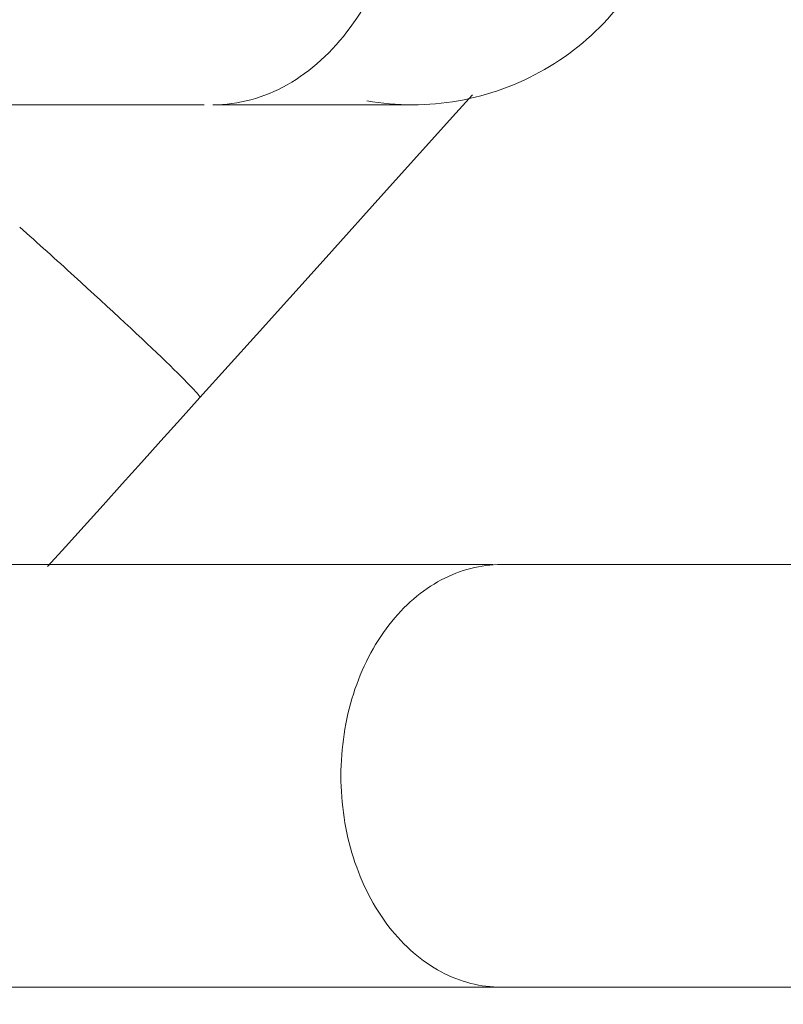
# Model space of a CAD drawing. Header units: metres. Extents: x -10.1 to 50.7, y -18 to 8.5.
# Tile 24 of 109: x -0.8283 to -0.7922, y -17.4287 to -17.3821. Entities that reach past the tile are written whole.
import ezdxf

# ---------------------------------------------------------------- set-up
doc = ezdxf.new("R2010")
doc.units = ezdxf.units.M
doc.layers.add('A-FLOR-PATT', color=8, linetype='Continuous', lineweight=18)
doc.layers.add('P-SANR-FIXT', color=6, linetype='Continuous', lineweight=18)

# ---------------------------------------------------------------- blocks, each defined once
blk = doc.blocks.new('ADA Shower Head with adjustable bar 2 - ADA Shower Head with adjustable bar 2-V12-PAGINAÇÃO DE PISO E LAYOUT DO VEST_ FEMININO')
at = {"layer": 'P-SANR-FIXT', "color": 7}
for p, q in [((0.07000000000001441, -0.02549917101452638), (0.07000000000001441, 0.007050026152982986)), ((0.05000000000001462, 0.006216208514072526), (0.05000000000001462, -0.02549916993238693)), ((0.02823821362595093, -0.1063134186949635), (0.02823821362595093, -0.007446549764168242))]:
    blk.add_line(p, q, dxfattribs=at)
at = {"layer": 'P-SANR-FIXT', "color": 7, "flags": 128}
for points in [[(0.05000000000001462, 0.03986596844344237), (0.05000000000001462, 0.03807698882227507), (0.05000000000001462, 0.03629484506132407), (0.05000000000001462, 0.03452238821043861), (0.05000000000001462, 0.03276245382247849), (0.05000000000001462, 0.03101785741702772), (0.05000000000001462, 0.02929138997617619), (0.05000000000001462, 0.02758581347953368), (0.05000000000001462, 0.02590385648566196), (0.05000000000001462, 0.0242482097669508), (0.05000000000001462, 0.02262152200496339), (0.05000000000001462, 0.02102639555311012), (0.05000000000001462, 0.01946538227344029), (0.05000000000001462, 0.01794097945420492), (0.05000000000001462, 0.01645562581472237), (0.05000000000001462, 0.01501169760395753), (0.05000000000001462, 0.01361150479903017), (0.05000000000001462, 0.01225728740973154), (0.05000000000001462, 0.01095121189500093), (0.05000000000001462, 0.009695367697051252), (0.05000000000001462, 0.008491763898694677), (0.05000000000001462, 0.007342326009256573), (0.05000000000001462, 0.006609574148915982)], [(0.07000000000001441, 0.006609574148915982), (0.07000000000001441, 0.007722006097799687), (0.07000000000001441, 0.00888983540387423), (0.07000000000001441, 0.01011119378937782), (0.07000000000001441, 0.01138412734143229), (0.07000000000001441, 0.0127065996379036), (0.07000000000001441, 0.01407649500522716), (0.07000000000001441, 0.01549162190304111), (0.07000000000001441, 0.01694971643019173), (0.07000000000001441, 0.01844844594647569), (0.07000000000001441, 0.0199854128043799), (0.07000000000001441, 0.02155815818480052), (0.07000000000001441, 0.02316416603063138), (0.07000000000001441, 0.02480086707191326), (0.07000000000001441, 0.02646564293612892), (0.07000000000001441, 0.02815583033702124), (0.07000000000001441, 0.02986872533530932), (0.07000000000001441, 0.03160158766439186), (0.07000000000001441, 0.03335164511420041), (0.07000000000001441, 0.03511609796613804), (0.07000000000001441, 0.03689212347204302), (0.07000000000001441, 0.0386768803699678), (0.07000000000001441, 0.03986597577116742)], [(0.02776700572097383, 0.005250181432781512), (0.02863815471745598, 0.004465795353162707), (0.03212376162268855, 0.001327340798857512), (0.03562120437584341, -0.00182177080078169), (0.03912488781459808, -0.004976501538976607), (0.04209417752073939, -0.007650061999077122)], [(0.02823821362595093, -0.007035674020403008), (0.02823821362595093, -0.006023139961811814), (0.02823821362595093, -0.005061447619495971), (0.02823821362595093, -0.004152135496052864), (0.02823821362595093, -0.003296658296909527), (0.02823821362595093, -0.002496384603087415), (0.02823821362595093, -0.001752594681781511), (0.02823821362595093, -0.001066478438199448), (0.02823821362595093, -0.0004391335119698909), (0.02823821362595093, 0.0001284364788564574), (0.02823821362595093, 0.0006353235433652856), (0.02823821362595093, 0.001080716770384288), (0.02823821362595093, 0.001463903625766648), (0.02823821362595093, 0.001784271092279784), (0.02823821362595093, 0.002041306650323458), (0.02823821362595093, 0.002234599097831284), (0.02823821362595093, 0.002363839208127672), (0.02823821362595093, 0.002415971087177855)], [(0.04209417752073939, -0.007650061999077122), (0.04312253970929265, -0.00857600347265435), (0.04414738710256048, -0.009498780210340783), (0.04516708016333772, -0.010416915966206), (0.0461799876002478, -0.01132894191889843), (0.04718448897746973, -0.01223339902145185), (0.04817897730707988, -0.01312884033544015), (0.04916186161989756, -0.01401383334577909), (0.05009776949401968, -0.01485652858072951)]]:
    blk.add_lwpolyline(points, dxfattribs=at)
at = {"layer": 'P-SANR-FIXT', "color": 7}
for major_axis, ratio, start_param, end_param in [((0.006691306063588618, 0.007431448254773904), 0.02935287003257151, 3.457287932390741e-13, 0.6981317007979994), ((0.006691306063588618, 0.007431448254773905), 0.02935287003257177, 0.6982000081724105, 1.396263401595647), ((0.006691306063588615, 0.007431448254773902), 0.02935287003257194, 1.396298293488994, 1.745303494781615)]:
    blk.add_ellipse((0.03540287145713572, -0.01508151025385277), major_axis=major_axis, ratio=ratio, start_param=start_param, end_param=end_param, dxfattribs=at)
for points in [[(0.01573821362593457, 0.01491597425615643), (0.01719223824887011, 0.01491597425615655), (0.02010057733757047, 0.01440395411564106), (0.02394170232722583, 0.01218452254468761), (0.02678664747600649, 0.008793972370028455), (0.0283027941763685, 0.004618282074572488), (0.02830148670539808, 0.001674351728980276), (0.02804783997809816, 0.0002427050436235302)], [(0.04999999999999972, 0.006609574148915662), (0.04999986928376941, 0.005641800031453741), (0.05048337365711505, 0.003709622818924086), (0.05266412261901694, 0.001155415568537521), (0.05602742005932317, -0.0005749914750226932), (0.05867496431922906, -0.0009766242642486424), (0.05999999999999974, -0.0009771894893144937)], [(0.05999999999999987, -0.0009771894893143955), (0.06132503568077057, -0.0009766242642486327), (0.06397257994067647, -0.0005749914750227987), (0.06733587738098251, 0.001155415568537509), (0.06951662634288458, 0.003709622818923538), (0.07000013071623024, 0.005641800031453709), (0.07000000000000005, 0.006609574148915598)], [(0.01573821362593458, 0.002153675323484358), (0.01737563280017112, 0.002153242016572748), (0.02064878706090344, 0.001675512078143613), (0.02480608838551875, -0.0003625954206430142), (0.02758914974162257, -0.003423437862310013), (0.02823838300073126, -0.005830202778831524), (0.02823821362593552, -0.007035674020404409)]]:
    blk.add_open_spline(points, degree=3, dxfattribs=at)

msp = doc.modelspace()

# ---------------------------------------------------------------- hatches: boundary and pattern name
at = {"layer": 'A-FLOR-PATT'}
h = msp.add_hatch(dxfattribs=at)
h.set_pattern_fill('FP_2', color=256, style=0, pattern_type=2)
h.set_pattern_definition([(0, (-7.217000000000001, -19.465), (0, 0.6), []), (90, (-7.217000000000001, -19.465), (-0.6, 3.673940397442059e-17), [])])
h.paths.add_polyline_path([(-5.777273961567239, -17.56216980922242), (-4.487273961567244, -17.56216980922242), (-4.487273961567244, -17.43466980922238), (-4.467273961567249, -17.43466980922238), (-4.467273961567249, -17.56216980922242), (-3.663859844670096, -17.56216980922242), (-3.663859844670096, -15.13216980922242), (-2.823859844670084, -15.13216980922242), (-2.823859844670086, -17.56216980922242), (-2.037273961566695, -17.56216980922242), (-2.037273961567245, -17.50216980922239), (-2.017273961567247, -17.50216980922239), (-2.017273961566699, -17.56216980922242), (-0.7272739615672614, -17.56216980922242), (-0.7272739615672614, -17.44787680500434), (-0.7302874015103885, -17.44787680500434), (-0.7352739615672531, -17.42787680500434), (-0.8368639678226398, -17.42773503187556), (-0.8504049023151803, -17.42774037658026), (-0.8519563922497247, -17.42753606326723), (-0.8551832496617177, -17.42591097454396), (-0.8564380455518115, -17.4249478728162), (-0.8584105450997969, -17.42195010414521), (-0.859025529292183, -17.42046499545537), (-0.8592364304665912, -17.41689100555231), (-0.8588794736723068, -17.41493590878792), (-0.8573508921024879, -17.41198653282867), (-0.855319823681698, -17.40954120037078), (-0.834226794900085, -17.38611501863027), (-0.8957144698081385, -17.38611501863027), (-0.8960441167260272, -17.38709925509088), (-0.8975007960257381, -17.3906104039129), (-0.9026670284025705, -17.39897812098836), (-0.9058010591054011, -17.40234739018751), (-0.9103471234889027, -17.40634997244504), (-0.9165473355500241, -17.41002315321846), (-0.9183927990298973, -17.41093872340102), (-0.9234054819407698, -17.4126383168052), (-0.9288073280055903, -17.41368896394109), (-0.9336640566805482, -17.4140137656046), (-0.9410465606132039, -17.41313218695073), (-0.9460517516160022, -17.41246110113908), (-0.9558854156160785, -17.40819859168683), (-0.9637393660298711, -17.40206101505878), (-0.9700096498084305, -17.39373887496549), (-0.9740112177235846, -17.38358414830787), (-0.9752957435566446, -17.3736474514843), (-0.9739320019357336, -17.36319988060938), (-0.9699405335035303, -17.35346429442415), (-0.9629402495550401, -17.34460940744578), (-0.9551911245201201, -17.33868919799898), (-0.9460517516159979, -17.33483380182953), (-0.9336640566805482, -17.333281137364), (-0.9263848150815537, -17.33406099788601), (-0.9217561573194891, -17.3352031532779), (-0.9178623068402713, -17.33656319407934), (-0.9112116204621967, -17.34039861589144), (-0.9087420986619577, -17.34212774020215), (-0.9027673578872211, -17.34820876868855), (-0.901932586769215, -17.349112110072), (-0.8966267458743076, -17.35855620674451), (-0.8958248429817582, -17.36111501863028), (-0.8150592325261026, -17.36138249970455), (-0.8118877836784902, -17.36130503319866), (-0.7610847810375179, -17.30453713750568), (-0.8940239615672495, -17.30453713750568), (-0.9185201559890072, -17.30131215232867), (-0.9413469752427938, -17.29185697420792), (-0.9609488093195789, -17.27681595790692), (-0.9759898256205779, -17.25721412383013), (-0.9854450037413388, -17.23438730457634), (-0.9886699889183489, -17.20795287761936), (-0.9886699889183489, -17.17462734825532), (-1.065473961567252, -17.1834593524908), (-1.090873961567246, -17.21372989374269), (-1.116273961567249, -17.22812569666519), (-1.141673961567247, -17.23493160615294), (-1.16717061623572, -17.2394273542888), (-1.192473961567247, -17.24164111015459), (-1.243080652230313, -17.237213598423), (-1.294073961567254, -17.22354998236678), (-1.344873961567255, -17.20506029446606), (-1.395673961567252, -17.18137186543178), (-1.446473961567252, -17.14613111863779), (-1.47187396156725, -17.12073111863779), (-1.484573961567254, -17.09873407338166), (-1.497273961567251, -17.06384111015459), (-1.497273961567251, -17.03844111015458), (-1.484573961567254, -17.00354814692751), (-1.471873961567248, -16.98155110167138), (-1.446473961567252, -16.95615110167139), (-1.395673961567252, -16.92091035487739), (-1.344873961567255, -16.89722192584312), (-1.294073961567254, -16.87873223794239), (-1.243080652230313, -16.86506862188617), (-1.192473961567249, -16.86064111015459), (-1.16717061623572, -16.86285486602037), (-1.141673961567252, -16.86735061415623), (-1.116273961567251, -16.87415652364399), (-1.09087396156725, -16.88855232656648), (-1.065473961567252, -16.91882286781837), (-0.9886699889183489, -16.92765487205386), (-0.9886699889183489, -16.89239111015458), (-0.9854450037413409, -16.86789491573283), (-0.9759898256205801, -16.84506809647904), (-0.9609488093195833, -16.82546626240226), (-0.9413469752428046, -16.81042524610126), (-0.9185201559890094, -16.8009700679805), (-0.8940239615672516, -16.79774508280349), (-0.7272739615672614, -16.79774508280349), (-0.7272739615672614, -16.60336980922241), (-1.4843597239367, -16.60336980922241), (-1.493460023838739, -16.7078981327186), (-1.495520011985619, -16.71205521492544), (-1.498316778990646, -16.71486437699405), (-1.49935848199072, -16.71543090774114), (-1.504240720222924, -16.71683358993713), (-1.773635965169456, -16.71698158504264), (-1.778173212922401, -16.71566242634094), (-1.779980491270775, -16.71451345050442), (-1.781993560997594, -16.71216137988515), (-1.782580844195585, -16.71123482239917), (-1.784096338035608, -16.70761500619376), (-1.793542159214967, -16.60336980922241), (-2.017273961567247, -16.60336980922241), (-2.017273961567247, -16.90216980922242), (-2.037273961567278, -16.90216980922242), (-2.037273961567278, -16.48466980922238), (-2.017273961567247, -16.48466980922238), (-2.017273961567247, -16.58336980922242), (-0.7272739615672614, -16.58336980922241), (-0.7272739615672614, -16.46292680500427), (-0.7302874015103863, -16.46292680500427), (-0.7352739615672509, -16.44292680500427), (-0.8368639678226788, -16.44278503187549), (-0.8504049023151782, -16.44279037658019), (-0.8519563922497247, -16.44258606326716), (-0.8551832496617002, -16.4409609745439), (-0.8564380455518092, -16.43999787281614), (-0.8584105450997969, -16.43700010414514), (-0.8590255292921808, -16.4355149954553), (-0.8592364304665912, -16.43194100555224), (-0.8588794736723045, -16.42998590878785), (-0.8573508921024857, -16.4270365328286), (-0.8553198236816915, -16.42459120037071), (-0.834226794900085, -16.40116501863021), (-0.8957144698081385, -16.40116501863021), (-0.896044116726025, -16.40214925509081), (-0.8975007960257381, -16.40566040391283), (-0.9026670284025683, -16.41402812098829), (-0.9058010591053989, -16.41739739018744), (-0.9103471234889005, -16.42139997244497), (-0.9153952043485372, -16.42446860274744), (-0.9183927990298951, -16.42598872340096), (-0.9234054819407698, -16.42768831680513), (-0.9288073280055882, -16.42873896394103), (-0.933664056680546, -16.42906376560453), (-0.9410465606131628, -16.42818218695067), (-0.947050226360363, -16.42708989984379), (-0.9558854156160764, -16.42324859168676), (-0.9637393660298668, -16.41711101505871), (-0.9701554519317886, -16.40843039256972), (-0.973951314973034, -16.39909753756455), (-0.9752957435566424, -16.38869745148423), (-0.9739320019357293, -16.37824988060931), (-0.969940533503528, -16.36851429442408), (-0.9629402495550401, -16.35965940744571), (-0.9551911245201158, -16.35373919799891), (-0.9460517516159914, -16.34988380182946), (-0.933664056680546, -16.34833113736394), (-0.9263848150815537, -16.34911099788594), (-0.9217561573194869, -16.35025315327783), (-0.917862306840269, -16.35161319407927), (-0.9112116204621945, -16.35544861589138), (-0.9087420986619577, -16.35717774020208), (-0.902767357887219, -16.36325876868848), (-0.9014740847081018, -16.36493126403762), (-0.8966267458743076, -16.37360620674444), (-0.8958248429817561, -16.37616501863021), (-0.8150592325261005, -16.37643249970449), (-0.811887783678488, -16.37635503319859), (-0.7610847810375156, -16.31958713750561), (-0.8940239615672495, -16.31958713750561), (-0.9185201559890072, -16.3163621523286), (-0.9413469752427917, -16.30690697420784), (-0.9609488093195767, -16.29186595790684), (-0.9759898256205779, -16.27226412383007), (-0.9854450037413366, -16.24943730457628), (-0.9886699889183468, -16.22300287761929), (-0.9886699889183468, -16.18967734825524), (-1.065473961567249, -16.19850935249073), (-1.090873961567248, -16.22877989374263), (-1.116273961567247, -16.24317569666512), (-1.141673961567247, -16.24998160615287), (-1.167170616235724, -16.25447735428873), (-1.192473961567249, -16.25669111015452), (-1.243080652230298, -16.25226359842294), (-1.294073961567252, -16.23859998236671), (-1.344873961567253, -16.22011029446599), (-1.39567396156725, -16.19642186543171), (-1.446473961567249, -16.16118111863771), (-1.471873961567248, -16.13578111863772), (-1.484573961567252, -16.11378407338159), (-1.497273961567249, -16.07889111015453), (-1.497273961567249, -16.05349111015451), (-1.484573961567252, -16.01859814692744), (-1.47187396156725, -15.99660110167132), (-1.446473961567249, -15.97120110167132), (-1.39567396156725, -15.93596035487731), (-1.344873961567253, -15.91227192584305), (-1.294073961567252, -15.89378223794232), (-1.243080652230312, -15.8801186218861), (-1.192473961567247, -15.87569111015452), (-1.167170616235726, -15.8779048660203), (-1.141673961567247, -15.88240061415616), (-1.116273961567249, -15.88920652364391), (-1.09087396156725, -15.90360232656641), (-1.065473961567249, -15.9338728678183), (-0.9886699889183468, -15.94270487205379), (-0.9886699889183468, -15.90744111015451), (-0.9854450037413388, -15.88294491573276), (-0.9759898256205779, -15.86011809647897), (-0.960948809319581, -15.84051626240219), (-0.9413469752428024, -15.82547524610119), (-0.9185201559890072, -15.81602006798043), (-0.8940239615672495, -15.81279508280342), (-0.7272739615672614, -15.81279508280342), (-0.7272739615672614, -15.61841980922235), (-1.484359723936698, -15.61841980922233), (-1.49340980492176, -15.72283865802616), (-1.495520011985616, -15.72710521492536), (-1.498482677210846, -15.73003185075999), (-1.498948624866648, -15.7303617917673), (-1.504240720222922, -15.73188358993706), (-1.773635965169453, -15.73203158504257), (-1.778173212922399, -15.73071242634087), (-1.779980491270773, -15.72956345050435), (-1.781993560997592, -15.72721137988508), (-1.782580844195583, -15.72628482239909), (-1.784096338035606, -15.72266500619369), (-1.793542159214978, -15.61841980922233), (-2.017273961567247, -15.61841980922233), (-2.017273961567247, -15.88466980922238), (-2.037273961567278, -15.88466980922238), (-2.037273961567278, -15.49716980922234), (-2.017273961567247, -15.49716980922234), (-2.017273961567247, -15.59841980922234), (-0.7272739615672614, -15.59841980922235), (-0.7272739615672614, -15.48292680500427), (-0.7302874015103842, -15.48292680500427), (-0.7352739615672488, -15.46292680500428), (-0.8368639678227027, -15.46278503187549), (-0.8504049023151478, -15.46279037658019), (-0.8519563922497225, -15.46258606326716), (-0.8551832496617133, -15.46096097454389), (-0.8564380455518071, -15.45999787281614), (-0.8584105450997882, -15.45700010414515), (-0.8590255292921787, -15.45551499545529), (-0.859236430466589, -15.45194100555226), (-0.8588794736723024, -15.44998590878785), (-0.8573508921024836, -15.4470365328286), (-0.8553198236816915, -15.44459120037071), (-0.8342267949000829, -15.42116501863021), (-0.8957144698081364, -15.42116501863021), (-0.8960441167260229, -15.42214925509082), (-0.897500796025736, -15.42566040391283), (-0.9026670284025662, -15.43402812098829), (-0.9081536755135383, -15.43964517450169), (-0.9101519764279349, -15.44127416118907), (-0.9153952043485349, -15.44446860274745), (-0.9183927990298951, -15.44598872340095), (-0.923405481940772, -15.44768831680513), (-0.928807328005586, -15.44873896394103), (-0.9336640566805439, -15.44906376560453), (-0.9410465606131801, -15.44818218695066), (-0.9470502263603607, -15.44708989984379), (-0.9558854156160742, -15.44324859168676), (-0.9637393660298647, -15.43711101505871), (-0.9701554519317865, -15.42843039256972), (-0.973951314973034, -15.41909753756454), (-0.9752957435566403, -15.40869745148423), (-0.9736669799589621, -15.39759827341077), (-0.9699405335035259, -15.38851429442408), (-0.9629402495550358, -15.37965940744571), (-0.9551911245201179, -15.37373919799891), (-0.9460517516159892, -15.36988380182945), (-0.9336640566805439, -15.36833113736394), (-0.9263848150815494, -15.36911099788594), (-0.9217561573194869, -15.37025315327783), (-0.9178623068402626, -15.37161319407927), (-0.9112116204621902, -15.37544861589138), (-0.9087420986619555, -15.37717774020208), (-0.9027673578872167, -15.38325876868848), (-0.9014740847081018, -15.38493126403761), (-0.8966267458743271, -15.3936062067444), (-0.8958248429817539, -15.39616501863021), (-0.8150592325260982, -15.39643249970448), (-0.8118877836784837, -15.39635503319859), (-0.7610847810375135, -15.33958713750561), (-0.8940239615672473, -15.33958713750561), (-0.9185201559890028, -15.3363621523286), (-0.9413469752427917, -15.32690697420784), (-0.9609488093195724, -15.31186595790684), (-0.9759898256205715, -15.29226412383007), (-0.9854450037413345, -15.26943730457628), (-0.9886699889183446, -15.24300287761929), (-0.9886699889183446, -15.20967734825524), (-1.065473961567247, -15.21850935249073), (-1.090873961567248, -15.24877989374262), (-1.116273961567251, -15.26317569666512), (-1.141673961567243, -15.26998160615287), (-1.167170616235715, -15.27447735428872), (-1.192473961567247, -15.27669111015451), (-1.243080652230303, -15.27226359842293), (-1.294073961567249, -15.25859998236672), (-1.344873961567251, -15.24011029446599), (-1.395673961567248, -15.21642186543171), (-1.446473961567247, -15.18118111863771), (-1.471873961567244, -15.15578111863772), (-1.48457396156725, -15.13378407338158), (-1.497273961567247, -15.09889111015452), (-1.497273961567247, -15.07349111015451), (-1.48457396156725, -15.03859814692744), (-1.471873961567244, -15.01660110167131), (-1.446473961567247, -14.99120110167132), (-1.395673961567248, -14.95596035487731), (-1.344873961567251, -14.93227192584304), (-1.294073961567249, -14.91378223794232), (-1.243080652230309, -14.90011862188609), (-1.192473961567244, -14.89569111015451), (-1.167170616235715, -14.8979048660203), (-1.141673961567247, -14.90240061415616), (-1.116273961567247, -14.90920652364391), (-1.090873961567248, -14.9236023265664), (-1.065473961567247, -14.9538728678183), (-0.9886699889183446, -14.96270487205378), (-0.9886699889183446, -14.92744111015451), (-0.9854450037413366, -14.90294491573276), (-0.9759898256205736, -14.88011809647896), (-0.960948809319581, -14.86051626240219), (-0.941346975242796, -14.84547524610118), (-0.9185201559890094, -14.83602006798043), (-0.8940239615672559, -14.83279508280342), (-0.7272739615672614, -14.83279508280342), (-0.7272739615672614, -14.63841980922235), (-1.484359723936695, -14.63841980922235), (-1.493460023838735, -14.74294813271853), (-1.495530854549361, -14.74711750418), (-1.498482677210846, -14.75003185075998), (-1.498948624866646, -14.7503617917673), (-1.50424072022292, -14.75188358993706), (-1.773635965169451, -14.75203158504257), (-1.777578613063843, -14.75109044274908), (-1.77998049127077, -14.74956345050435), (-1.78205370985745, -14.74711750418), (-1.78258084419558, -14.7462848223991), (-1.784096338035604, -14.74266500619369), (-1.793542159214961, -14.63841980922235), (-2.017273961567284, -14.63841980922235), (-2.017273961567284, -14.89716980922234), (-2.037273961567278, -14.89716980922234), (-2.037273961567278, -14.51841980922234), (-2.017273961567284, -14.51841980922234), (-2.017273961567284, -14.61841980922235), (-0.7272739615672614, -14.61841980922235), (-0.7272739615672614, -14.51917680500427), (-0.7302874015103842, -14.51917680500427), (-0.7352739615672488, -14.49917680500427), (-0.8368639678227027, -14.4990350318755), (-0.8504049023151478, -14.4990403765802), (-0.8519563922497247, -14.49883606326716), (-0.8551832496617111, -14.49721097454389), (-0.8564380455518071, -14.49624787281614), (-0.8584105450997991, -14.49325010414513), (-0.8590255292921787, -14.49176499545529), (-0.8592364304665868, -14.48819100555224), (-0.8588794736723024, -14.48623590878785), (-0.8573508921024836, -14.4832865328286), (-0.8553198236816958, -14.48084120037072), (-0.8342267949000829, -14.45741501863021), (-0.8957144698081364, -14.45741501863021), (-0.8960441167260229, -14.45839925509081), (-0.8978619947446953, -14.46253216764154), (-0.9026670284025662, -14.47027812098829), (-0.9058010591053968, -14.47364739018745), (-0.9103471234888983, -14.47764997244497), (-0.9153952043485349, -14.48071860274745), (-0.9183927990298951, -14.48223872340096), (-0.9234054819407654, -14.48393831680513), (-0.928807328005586, -14.48498896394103), (-0.9336640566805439, -14.48531376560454), (-0.9410465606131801, -14.48443218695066), (-0.9460517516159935, -14.48376110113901), (-0.9558854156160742, -14.47949859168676), (-0.9637393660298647, -14.47336101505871), (-0.9700096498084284, -14.46503887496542), (-0.9740112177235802, -14.4548841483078), (-0.9752957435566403, -14.44494745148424), (-0.973932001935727, -14.43449988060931), (-0.9699405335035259, -14.42476429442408), (-0.962940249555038, -14.41590940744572), (-0.9551911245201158, -14.40998919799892), (-0.9460517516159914, -14.40613380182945), (-0.9336640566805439, -14.40458113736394), (-0.9263848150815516, -14.40536099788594), (-0.9217561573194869, -14.40650315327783), (-0.9178623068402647, -14.40786319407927), (-0.9112116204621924, -14.41169861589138), (-0.9087420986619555, -14.41342774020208), (-0.902767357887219, -14.41950876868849), (-0.9014740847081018, -14.42118126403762), (-0.8966267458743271, -14.4298562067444), (-0.8958248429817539, -14.43241501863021), (-0.8150592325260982, -14.43268249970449), (-0.811887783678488, -14.43260503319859), (-0.7580067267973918, -14.37298009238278), (-0.7540010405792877, -14.37043434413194), (-0.7489137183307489, -14.37043434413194), (-0.7435598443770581, -14.37377187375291), (-0.7413103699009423, -14.37881907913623), (-0.7413103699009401, -14.38148477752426), (-0.7417428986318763, -14.38335517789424), (-0.7444104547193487, -14.38755339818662), (-0.7975330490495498, -14.44666723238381), (-0.7979779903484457, -14.44919048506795), (-0.8008014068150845, -14.45349818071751), (-0.8042368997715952, -14.45601818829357), (-0.8071444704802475, -14.45722658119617), (-0.826996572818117, -14.47927457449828), (-0.7834088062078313, -14.47921264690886), (-0.763334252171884, -14.47929186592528), (-0.7352739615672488, -14.47917680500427), (-0.7302874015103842, -14.45917680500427), (-0.7272739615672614, -14.45917680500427), (-0.7272739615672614, -13.65466980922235), (-1.504359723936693, -13.65466980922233), (-1.513402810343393, -13.75907341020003), (-1.515520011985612, -13.76335521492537), (-1.518316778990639, -13.76616437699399), (-1.519358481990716, -13.76673090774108), (-1.52424072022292, -13.76813358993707), (-1.793635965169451, -13.76828158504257), (-1.798274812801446, -13.76689783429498), (-1.799980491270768, -13.76581345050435), (-1.80199356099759, -13.76346137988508), (-1.802580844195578, -13.7625348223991), (-1.80409600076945, -13.75891882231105), (-1.813542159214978, -13.65466980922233), (-2.017273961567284, -13.65466980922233), (-2.017273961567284, -13.91841980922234), (-2.037273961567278, -13.91841980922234), (-2.037273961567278, -13.53466980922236), (-2.017273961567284, -13.53466980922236), (-2.017273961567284, -13.63466980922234), (-0.7272739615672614, -13.63466980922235), (-0.7272739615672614, -13.51542680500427), (-0.7302874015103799, -13.51542680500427), (-0.7352739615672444, -13.49542680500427), (-0.8368639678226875, -13.4952850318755), (-0.8504049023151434, -13.49529037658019), (-0.8519563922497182, -13.49508606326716), (-0.8551832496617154, -13.49346097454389), (-0.8564380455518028, -13.49249787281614), (-0.8584105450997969, -13.48950010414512), (-0.8590255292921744, -13.4880149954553), (-0.8592364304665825, -13.48444100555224), (-0.8588794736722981, -13.48248590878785), (-0.8573508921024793, -13.4795365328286), (-0.8553198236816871, -13.47709120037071), (-0.8342267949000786, -13.45366501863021), (-0.8957144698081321, -13.45366501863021), (-0.8960441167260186, -13.45464925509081), (-0.8975007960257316, -13.45816040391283), (-0.9026670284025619, -13.46652812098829), (-0.9058010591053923, -13.46989739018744), (-0.910347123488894, -13.47389997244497), (-0.9153952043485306, -13.47696860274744), (-0.9183927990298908, -13.47848872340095), (-0.9234054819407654, -13.48018831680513), (-0.9288073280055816, -13.48123896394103), (-0.9336640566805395, -13.48156376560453), (-0.9410465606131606, -13.48068218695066), (-0.9470502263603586, -13.47958989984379), (-0.9558854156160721, -13.47574859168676), (-0.9637393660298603, -13.46961101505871), (-0.9701554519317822, -13.46093039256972), (-0.9739513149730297, -13.45159753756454), (-0.9752957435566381, -13.44119745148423), (-0.9739320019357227, -13.43074988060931), (-0.9699405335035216, -13.42101429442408), (-0.9629402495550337, -13.41215940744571), (-0.9551911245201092, -13.40623919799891), (-0.9460517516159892, -13.40238380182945), (-0.9336640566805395, -13.40083113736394), (-0.926384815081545, -13.40161099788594), (-0.9217561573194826, -13.40275315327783), (-0.917862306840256, -13.40411319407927), (-0.9112116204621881, -13.40794861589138), (-0.9087420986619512, -13.40967774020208), (-0.9027673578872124, -13.41575876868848), (-0.9014740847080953, -13.41743126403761), (-0.8966267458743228, -13.4261062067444), (-0.8958248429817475, -13.42866501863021), (-0.8150592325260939, -13.42893249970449), (-0.8118877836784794, -13.42885503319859), (-0.7580067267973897, -13.36923009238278), (-0.756382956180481, -13.36792680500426), (-0.9235199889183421, -13.36792680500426), (-0.948016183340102, -13.36470181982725), (-0.9708430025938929, -13.35524664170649), (-0.9904448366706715, -13.3402056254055), (-1.005485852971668, -13.32060379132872), (-1.014941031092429, -13.29777697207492), (-1.018166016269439, -13.27134254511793), (-1.018166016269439, -13.2380170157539), (-1.094969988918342, -13.24684901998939), (-1.120369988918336, -13.27711956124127), (-1.145769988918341, -13.29151536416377), (-1.17116998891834, -13.29832127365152), (-1.196666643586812, -13.30281702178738), (-1.221969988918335, -13.30503077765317), (-1.2725766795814, -13.30060326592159), (-1.323569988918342, -13.28693964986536), (-1.374369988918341, -13.26844996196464), (-1.425169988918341, -13.24476153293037), (-1.475969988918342, -13.20952078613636), (-1.501369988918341, -13.18412078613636), (-1.514271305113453, -13.16157062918), (-1.526769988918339, -13.12723077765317), (-1.526769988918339, -13.10183077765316), (-1.514069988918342, -13.06693781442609), (-1.501369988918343, -13.04494076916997), (-1.475969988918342, -13.01954076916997), (-1.425169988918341, -12.98430002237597), (-1.374369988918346, -12.96061159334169), (-1.323569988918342, -12.94212190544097), (-1.272576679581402, -12.92845828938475), (-1.221969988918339, -12.92403077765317), (-1.196666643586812, -12.92624453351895), (-1.171169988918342, -12.93074028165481), (-1.145769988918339, -12.93754619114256), (-1.120369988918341, -12.95194199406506), (-1.094969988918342, -12.98221253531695), (-1.018166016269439, -12.99104453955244), (-1.018166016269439, -12.95578077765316), (-1.014941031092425, -12.93128458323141), (-1.005485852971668, -12.90845776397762), (-0.9904448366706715, -12.88885592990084), (-0.9708430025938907, -12.87381491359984), (-0.9480161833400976, -12.86435973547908), (-0.9235199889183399, -12.86113475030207), (-0.7272739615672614, -12.86113475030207), (-0.7272739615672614, -12.66458713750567), (-2.017273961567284, -12.66458713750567), (-2.017273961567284, -12.93466980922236), (-2.037273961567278, -12.93466980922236), (-2.037273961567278, -12.66458713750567), (-3.299691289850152, -12.66458713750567), (-3.299691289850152, -12.96744342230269), (-3.303098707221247, -12.99332532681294), (-3.313088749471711, -13.01744342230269), (-3.3289806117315, -13.03815410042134), (-3.34969128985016, -13.05404596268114), (-3.3738093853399, -13.0640360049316), (-3.399691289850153, -13.06744342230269), (-4.619691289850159, -13.06744342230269), (-4.619691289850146, -13.26458713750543), (-7.217273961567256, -13.26458713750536), (-7.217273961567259, -15.26458713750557), (-5.927273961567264, -15.26458713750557), (-5.927273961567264, -14.16458713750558), (-5.777273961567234, -14.16458713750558), (-5.777273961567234, -14.2155635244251), (-4.567273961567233, -14.2155635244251), (-4.541392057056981, -14.21897094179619), (-4.517273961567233, -14.22896098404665), (-4.496563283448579, -14.24485284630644), (-4.480671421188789, -14.2655635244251), (-4.470681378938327, -14.28968161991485), (-4.467273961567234, -14.3155635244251), (-4.467273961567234, -14.85841980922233), (-4.487273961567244, -14.85841980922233), (-4.487273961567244, -14.63841980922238), (-5.777273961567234, -14.63841980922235), (-5.777273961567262, -15.04092439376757), (-5.770923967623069, -15.04092439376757), (-5.770923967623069, -15.04568689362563), (-5.766161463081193, -15.04568689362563), (-5.766161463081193, -15.04727439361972), (-5.762986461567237, -15.04727439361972), (-5.762986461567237, -15.08537439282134), (-5.718536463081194, -15.08537439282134), (-5.718536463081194, -15.10759939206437), (-5.633737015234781, -15.10750068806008), (-5.628171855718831, -15.10601189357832), (-5.626214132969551, -15.10601189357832), (-5.623978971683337, -15.10337623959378), (-5.602107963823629, -15.08962808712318), (-5.588645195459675, -15.08537439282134), (-5.575182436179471, -15.08962808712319), (-5.565327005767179, -15.10124939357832), (-5.561719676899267, -15.11712439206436), (-5.565327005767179, -15.13299939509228), (-5.575182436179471, -15.14462069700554), (-5.588645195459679, -15.1488743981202), (-5.602107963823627, -15.14462069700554), (-5.623978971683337, -15.13087254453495), (-5.626214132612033, -15.12823689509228), (-5.629025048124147, -15.12823689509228), (-5.634073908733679, -15.12664939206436), (-5.718536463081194, -15.12664939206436), (-5.718536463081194, -15.1488743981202), (-5.762986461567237, -15.1488743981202), (-5.762986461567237, -15.1869743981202), (-5.766161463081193, -15.1869743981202), (-5.766161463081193, -15.18856189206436), (-5.770923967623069, -15.18856189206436), (-5.770923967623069, -15.19332439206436), (-5.777273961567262, -15.19332439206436), (-5.777273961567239, -15.59841980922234), (-4.487273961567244, -15.59841980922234), (-4.487273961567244, -15.45841980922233), (-4.467273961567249, -15.45841980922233), (-4.467273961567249, -15.88336980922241), (-4.487273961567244, -15.88336980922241), (-4.487273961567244, -15.61841980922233), (-5.777273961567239, -15.61841980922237), (-5.777273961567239, -16.02351522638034), (-5.770923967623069, -16.02351522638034), (-5.770923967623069, -16.02827772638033), (-5.766161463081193, -16.02827772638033), (-5.766161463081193, -16.0298652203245), (-5.762986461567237, -16.0298652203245), (-5.762986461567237, -16.0679652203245), (-5.718536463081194, -16.0679652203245), (-5.718536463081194, -16.09019022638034), (-5.633737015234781, -16.0900915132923), (-5.628171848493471, -16.08860272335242), (-5.626214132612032, -16.08860272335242), (-5.623978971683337, -16.08596707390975), (-5.602107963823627, -16.07221892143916), (-5.588645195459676, -16.0679652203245), (-5.575182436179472, -16.07221892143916), (-5.565327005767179, -16.08384022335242), (-5.561719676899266, -16.09971522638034), (-5.565327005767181, -16.11559022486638), (-5.575182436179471, -16.12721153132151), (-5.588645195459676, -16.13146522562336), (-5.602107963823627, -16.12721153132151), (-5.623978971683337, -16.11346337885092), (-5.626214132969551, -16.11082772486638), (-5.629025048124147, -16.11082772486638), (-5.634607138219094, -16.10924022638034), (-5.718536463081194, -16.10924022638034), (-5.718536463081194, -16.13146522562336), (-5.762986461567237, -16.13146522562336), (-5.762986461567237, -16.16956522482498), (-5.766161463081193, -16.16956522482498), (-5.766161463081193, -16.17115272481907), (-5.770923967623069, -16.17115272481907), (-5.770923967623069, -16.17591522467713), (-5.777273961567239, -16.17591522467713), (-5.777111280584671, -16.58336980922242), (-4.487273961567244, -16.58336980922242), (-4.487273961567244, -16.48336980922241), (-4.467273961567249, -16.48336980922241), (-4.467273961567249, -16.83466980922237), (-4.487273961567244, -16.83466980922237), (-4.487273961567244, -16.60336980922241), (-5.777273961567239, -16.60336980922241), (-5.777273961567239, -17.00353255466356), (-5.770923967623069, -17.00353255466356), (-5.770923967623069, -17.00829505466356), (-5.766161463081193, -17.00829505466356), (-5.766161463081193, -17.00988254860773), (-5.762986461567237, -17.00988254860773), (-5.762986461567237, -17.04798254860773), (-5.718536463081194, -17.04798254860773), (-5.718536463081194, -17.07020755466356), (-5.633737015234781, -17.07010884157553), (-5.628263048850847, -17.06862005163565), (-5.626214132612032, -17.06862005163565), (-5.623978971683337, -17.06598440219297), (-5.602107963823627, -17.05223624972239), (-5.588645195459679, -17.04798254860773), (-5.575182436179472, -17.05223624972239), (-5.565191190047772, -17.06445524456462), (-5.561719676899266, -17.07973255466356), (-5.565327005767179, -17.09560755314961), (-5.575182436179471, -17.10722885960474), (-5.588645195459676, -17.11148255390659), (-5.602107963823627, -17.10722885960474), (-5.623978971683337, -17.09348070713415), (-5.626214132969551, -17.09084505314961), (-5.629025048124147, -17.09084505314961), (-5.634073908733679, -17.08925755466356), (-5.718536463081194, -17.08925755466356), (-5.718536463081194, -17.11148255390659), (-5.762986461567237, -17.11148255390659), (-5.762986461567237, -17.14958255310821), (-5.766161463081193, -17.14958255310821), (-5.766161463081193, -17.15117005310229), (-5.770923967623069, -17.15117005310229), (-5.770923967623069, -17.15593255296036), (-5.777273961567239, -17.15593255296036), (-5.777273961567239, -17.38969562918)], flags=0)
h.paths.add_polyline_path([(-0.7723216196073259, -17.40802871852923), (-0.7352739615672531, -17.40787680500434), (-0.7302874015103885, -17.38787680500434), (-0.7272739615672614, -17.38787680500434), (-0.7272739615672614, -17.30453713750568), (-0.7426393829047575, -17.30453713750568), (-0.7413103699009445, -17.30751907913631), (-0.7413103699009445, -17.31018477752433), (-0.7417428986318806, -17.3120551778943), (-0.7444104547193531, -17.31625339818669), (-0.7975330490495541, -17.37536723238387), (-0.7979779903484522, -17.37789048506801), (-0.8008014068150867, -17.38219818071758), (-0.8042368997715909, -17.38471818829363), (-0.8071444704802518, -17.38592658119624), (-0.8269965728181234, -17.40797457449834), (-0.7834088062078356, -17.40791264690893), (-0.7723237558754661, -17.40802869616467)], flags=0)
h.paths.add_polyline_path([(-2.619854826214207, -16.68740472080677), (-2.734633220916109, -16.68740472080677), (-2.733635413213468, -16.67205301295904), (-2.730766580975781, -16.65718812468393), (-2.72598100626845, -16.6426961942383), (-2.719415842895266, -16.62891880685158), (-2.711135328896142, -16.61609886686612), (-2.701312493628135, -16.6044185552), (-2.690070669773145, -16.59409677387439), (-2.677623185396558, -16.58526626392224), (-2.664144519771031, -16.57810781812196), (-2.649874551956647, -16.57269618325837), (-2.635148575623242, -16.56918324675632), (-2.619854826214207, -16.56751837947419), (-2.619854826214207, -16.67205301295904)], flags=0)
h.paths.add_polyline_path([(-2.619854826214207, -16.80729106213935), (-2.619854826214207, -16.68740472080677), (-2.49463322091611, -16.68740472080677), (-2.497810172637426, -16.71483418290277), (-2.507172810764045, -16.74081127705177), (-2.522225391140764, -16.76396053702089), (-2.542170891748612, -16.78305622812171), (-2.565953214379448, -16.79708724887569), (-2.592313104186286, -16.80531066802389)], flags=0)
h.paths.add_polyline_path([(-0.7723216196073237, -16.42307871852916), (-0.7352739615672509, -16.42292680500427), (-0.7302874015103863, -16.40292680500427), (-0.7272739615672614, -16.40292680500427), (-0.7272739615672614, -16.31958713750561), (-0.7426321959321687, -16.31960326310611), (-0.7413103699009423, -16.32256907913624), (-0.7413103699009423, -16.32523477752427), (-0.7417428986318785, -16.32710517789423), (-0.744410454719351, -16.33130339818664), (-0.7975330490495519, -16.3904172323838), (-0.7983860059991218, -16.39364695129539), (-0.8003110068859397, -16.3968369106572), (-0.8042368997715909, -16.39976818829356), (-0.8071444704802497, -16.40097658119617), (-0.8269965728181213, -16.42302457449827), (-0.7834088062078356, -16.42296264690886), (-0.7723237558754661, -16.42307869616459)], flags=0)
h.paths.add_polyline_path([(-0.7723216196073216, -15.44307871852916), (-0.7352739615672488, -15.44292680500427), (-0.7302874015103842, -15.42292680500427), (-0.7272739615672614, -15.42292680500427), (-0.7272739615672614, -15.33958713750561), (-0.7426321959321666, -15.33960326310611), (-0.7413103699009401, -15.34256907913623), (-0.7413103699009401, -15.34523477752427), (-0.7417428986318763, -15.34710517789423), (-0.7444104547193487, -15.35130339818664), (-0.7975330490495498, -15.41041723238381), (-0.7979779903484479, -15.41294048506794), (-0.8008014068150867, -15.41724818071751), (-0.8042368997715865, -15.41976818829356), (-0.8071444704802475, -15.42097658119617), (-0.826996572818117, -15.44302457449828), (-0.7834088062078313, -15.44296264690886), (-0.7723237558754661, -15.4430786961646)], flags=0)
h.paths.add_polyline_path([(-4.268936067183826, -14.76022411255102), (-4.383714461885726, -14.76022411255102), (-4.382716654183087, -14.74487240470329), (-4.3798478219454, -14.73000751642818), (-4.375062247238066, -14.71551558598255), (-4.368497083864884, -14.70173819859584), (-4.360216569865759, -14.68891825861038), (-4.350393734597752, -14.67723794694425), (-4.339151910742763, -14.66691616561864), (-4.326704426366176, -14.6580856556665), (-4.313225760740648, -14.65092720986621), (-4.298955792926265, -14.64551557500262), (-4.284229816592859, -14.64200263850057), (-4.268936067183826, -14.64033777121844), (-4.268936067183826, -14.74487240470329)], flags=0)
h.paths.add_polyline_path([(-4.268936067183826, -14.88011045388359), (-4.268936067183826, -14.76022411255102), (-4.143714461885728, -14.76022411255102), (-4.146891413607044, -14.78765357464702), (-4.156254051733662, -14.81363066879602), (-4.171306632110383, -14.83677992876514), (-4.19125213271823, -14.85587561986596), (-4.215034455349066, -14.86990664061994), (-4.241394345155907, -14.87813005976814)], flags=0)
h.paths.add_polyline_path([(-0.7467933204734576, -14.36167680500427), (-0.9335199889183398, -14.36167680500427), (-0.9580161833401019, -14.35845181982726), (-0.9808430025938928, -14.3489966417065), (-1.000444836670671, -14.3339556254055), (-1.015485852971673, -14.31435379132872), (-1.024941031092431, -14.29152697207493), (-1.028166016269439, -14.26509254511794), (-1.028166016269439, -14.2317670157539), (-1.104969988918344, -14.24059901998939), (-1.130369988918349, -14.27086956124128), (-1.155769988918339, -14.28526536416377), (-1.181169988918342, -14.29207127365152), (-1.206666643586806, -14.29656702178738), (-1.231969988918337, -14.29878077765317), (-1.282576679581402, -14.29435326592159), (-1.333569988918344, -14.28068964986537), (-1.384369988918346, -14.26219996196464), (-1.435169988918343, -14.23851153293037), (-1.485969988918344, -14.20327078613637), (-1.511369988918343, -14.17787078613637), (-1.524069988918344, -14.15587374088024), (-1.536769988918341, -14.12098077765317), (-1.536769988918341, -14.09558077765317), (-1.524069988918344, -14.0606878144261), (-1.511369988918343, -14.03869076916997), (-1.485969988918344, -14.01329076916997), (-1.435169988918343, -13.97805002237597), (-1.384369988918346, -13.9543615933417), (-1.333569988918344, -13.93587190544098), (-1.282576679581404, -13.92220828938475), (-1.231969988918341, -13.91778077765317), (-1.20666664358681, -13.91999453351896), (-1.181169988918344, -13.92449028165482), (-1.155769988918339, -13.93129619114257), (-1.130369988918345, -13.94569199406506), (-1.104969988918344, -13.97596253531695), (-1.028166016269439, -13.98479453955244), (-1.028166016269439, -13.94953077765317), (-1.024941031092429, -13.92503458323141), (-1.015485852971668, -13.90220776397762), (-1.000444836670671, -13.88260592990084), (-0.9808430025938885, -13.86756491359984), (-0.9580161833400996, -13.85810973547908), (-0.9335199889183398, -13.85488475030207), (-0.737273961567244, -13.85488475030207), (-0.737273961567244, -14.36167680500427), (-0.7450532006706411, -14.36167680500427)], flags=0)
h.paths.add_polyline_path([(-0.772321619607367, -13.47557871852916), (-0.7352739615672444, -13.47542680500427), (-0.7302874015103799, -13.45542680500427), (-0.7272739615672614, -13.45542680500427), (-0.7272739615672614, -13.36792680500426), (-0.7467933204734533, -13.36800617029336), (-0.7435598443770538, -13.37002187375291), (-0.7413103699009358, -13.37506907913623), (-0.7413103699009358, -13.37773477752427), (-0.7417428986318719, -13.37960517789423), (-0.7444104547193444, -13.38380339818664), (-0.7975330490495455, -13.44291723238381), (-0.7983912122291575, -13.44615596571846), (-0.8003110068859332, -13.44933691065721), (-0.8042368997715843, -13.45226818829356), (-0.8071444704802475, -13.45347658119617), (-0.8269965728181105, -13.47552457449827), (-0.783408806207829, -13.47546264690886), (-0.7723237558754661, -13.4755786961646)], flags=0)
h.paths.add_polyline_path([(-5.764149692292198, -13.21977172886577), (-5.737132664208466, -13.21825448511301), (-5.710455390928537, -13.21372183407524), (-5.684453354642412, -13.20623077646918), (-5.65945354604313, -13.19587551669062), (-5.635770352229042, -13.18278627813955), (-5.613701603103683, -13.1671276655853), (-5.593524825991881, -13.14909659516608), (-5.575493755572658, -13.12891981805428), (-5.558684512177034, -13.10476915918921), (-5.546745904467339, -13.08316787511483), (-5.535791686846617, -13.05608903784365), (-5.52889958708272, -13.03216603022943), (-5.524229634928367, -13.00304388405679), (-5.52440022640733, -13.00358112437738), (-5.529500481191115, -13.03217286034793), (-5.53726822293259, -13.05817793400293), (-5.547900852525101, -13.08318043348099), (-5.561322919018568, -13.10685106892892), (-5.575493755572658, -13.12684534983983), (-5.593535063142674, -13.14701218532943), (-5.613701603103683, -13.16505322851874), (-5.635778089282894, -13.18069987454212), (-5.65945354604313, -13.19380114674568), (-5.684458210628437, -13.20414298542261), (-5.710455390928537, -13.21164749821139), (-5.737134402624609, -13.21616598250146), (-5.764149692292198, -13.21769741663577), (-5.791166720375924, -13.21616573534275), (-5.817843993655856, -13.21164756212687), (-5.845295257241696, -13.20354169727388), (-5.868845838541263, -13.19380126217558), (-5.892529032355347, -13.18069458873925), (-5.91459778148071, -13.16505345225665), (-5.934774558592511, -13.14700105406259), (-5.952805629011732, -13.12684566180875), (-5.968464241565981, -13.10474756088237), (-5.981553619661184, -13.08109356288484), (-5.991908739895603, -13.05604282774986), (-5.999399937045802, -13.03009171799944), (-6.003932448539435, -13.0030023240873), (-6.003899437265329, -13.00568304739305), (-5.999399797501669, -13.03216603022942), (-5.99189540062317, -13.05820027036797), (-5.981553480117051, -13.08316787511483), (-5.968452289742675, -13.1068679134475), (-5.952805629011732, -13.12891981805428), (-5.934764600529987, -13.14910549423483), (-5.91459778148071, -13.1671276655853), (-5.892521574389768, -13.18279040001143), (-5.868845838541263, -13.19587551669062), (-5.843841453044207, -13.20623209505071), (-5.816813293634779, -13.21389695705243), (-5.791166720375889, -13.21825448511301)], flags=0)
h.paths.add_polyline_path([(-6.224380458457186, -13.01323452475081), (-6.224366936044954, -13.01315493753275), (-6.224375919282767, -13.01315493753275)], flags=0)
h.paths.add_polyline_path([(-6.222857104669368, -12.98626989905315), (-6.222849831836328, -12.98613542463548), (-6.224400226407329, -12.95892494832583), (-6.2290071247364, -12.93207033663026), (-6.236404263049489, -12.90640869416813), (-6.247172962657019, -12.8806690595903), (-6.259847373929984, -12.85774133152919), (-6.275493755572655, -12.83568982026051), (-6.293934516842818, -12.81514692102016), (-6.313701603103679, -12.79748197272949), (-6.33690506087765, -12.78119622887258), (-6.361318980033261, -12.76796143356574), (-6.384458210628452, -12.75837746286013), (-6.412640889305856, -12.75051647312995), (-6.437134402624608, -12.74635505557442), (-6.464149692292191, -12.74483790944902), (-6.464149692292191, -12.74509741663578), (-6.437132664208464, -12.74662914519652), (-6.410455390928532, -12.75114735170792), (-6.384453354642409, -12.75865385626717), (-6.359453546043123, -12.76899370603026), (-6.335770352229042, -12.78210044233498), (-6.313701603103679, -12.79774160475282), (-6.293524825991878, -12.81579409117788), (-6.275223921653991, -12.83633024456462), (-6.259835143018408, -12.85804777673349), (-6.246745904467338, -12.88170160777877), (-6.236390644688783, -12.90675297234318), (-6.228899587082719, -12.93270393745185), (-6.224366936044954, -12.95979740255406), (-6.222864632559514, -12.98613790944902)], flags=0)
h.paths.add_polyline_path([(-6.705442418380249, -12.98626743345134), (-6.703883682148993, -12.95912088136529), (-6.699325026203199, -12.93244360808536), (-6.691786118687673, -12.90644157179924), (-6.681410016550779, -12.88144176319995), (-6.668262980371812, -12.85775856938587), (-6.65257361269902, -12.83568982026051), (-6.634463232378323, -12.81551304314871), (-6.613883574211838, -12.79723518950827), (-6.592030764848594, -12.78182336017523), (-6.568218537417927, -12.76873412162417), (-6.542895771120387, -12.75837886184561), (-6.516311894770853, -12.75088780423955), (-6.491165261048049, -12.74662885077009), (-6.493584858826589, -12.74676601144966), (-6.520029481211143, -12.75151743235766), (-6.546030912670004, -12.75928386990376), (-6.568845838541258, -12.76873412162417), (-6.594294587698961, -12.78307608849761), (-6.616000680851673, -12.79873568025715), (-6.63563777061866, -12.81647897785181), (-6.653695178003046, -12.836943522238), (-6.668972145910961, -12.85867755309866), (-6.681553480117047, -12.88144176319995), (-6.69219022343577, -12.90741862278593), (-6.69950677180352, -12.9330732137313), (-6.703950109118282, -12.95943535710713), (-6.705449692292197, -12.98613790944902)], flags=0)
h.paths.add_polyline_path([(-1.793259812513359, -12.78462137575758), (-1.798274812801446, -12.78314783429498), (-1.799980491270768, -12.78206345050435), (-1.801993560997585, -12.77971137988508), (-1.802580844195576, -12.7787848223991), (-1.804096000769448, -12.77516882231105), (-1.813320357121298, -12.6711412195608), (-1.81682560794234, -12.6676421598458), (-1.500826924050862, -12.66736404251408), (-1.504358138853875, -12.67090289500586), (-1.513402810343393, -12.77532341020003), (-1.51552001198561, -12.77960521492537), (-1.518482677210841, -12.78253185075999), (-1.518948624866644, -12.7828617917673), (-1.524240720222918, -12.78438358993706), (-1.792166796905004, -12.78462040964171)], flags=0)

# ---------------------------------------------------------------- block references
at = {"layer": 'P-SANR-FIXT', "color": 7, "rotation": 270}
msp.add_blockref('ADA Shower Head with adjustable bar 2 - ADA Shower Head with adjustable bar 2-V12-PAGINAÇÃO DE PISO E LAYOUT DO VEST_ FEMININO', (-0.8121400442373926, -17.35787680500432), dxfattribs=at)

doc.saveas('drawing.dxf')
